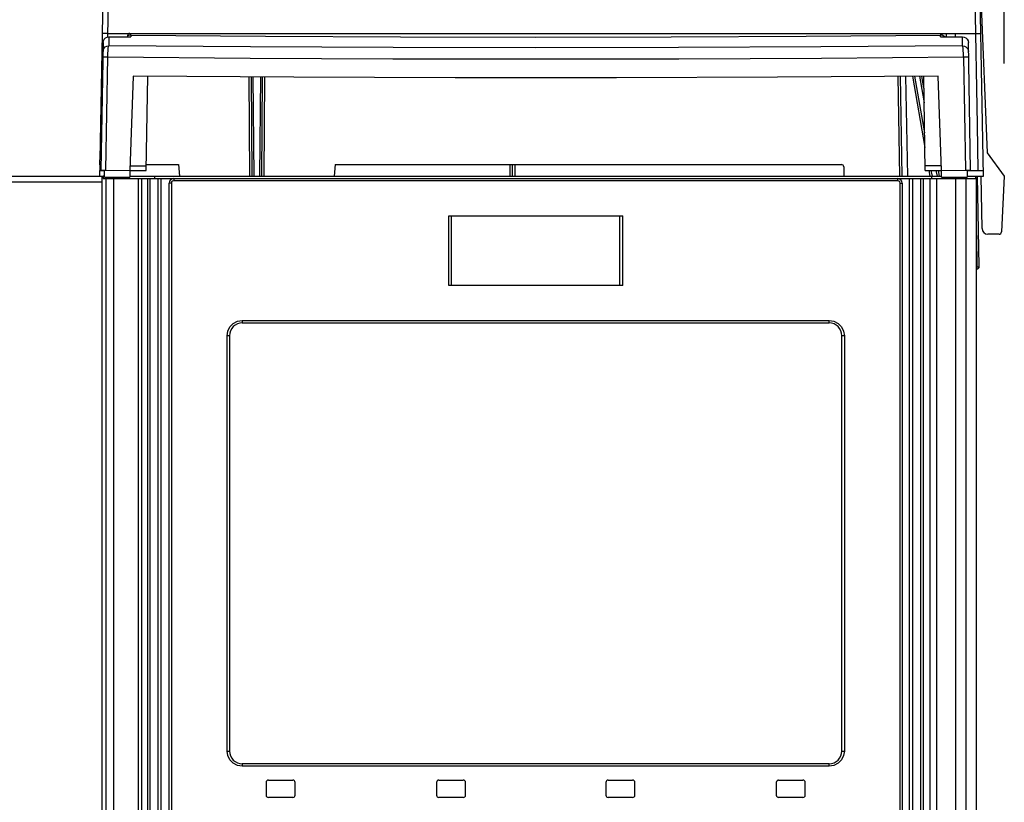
# Model space of a CAD drawing. Extents: x 0 to 420, y 0 to 297.
# Tile 11 of 51: x 68 to 85, y 192 to 206. Entities that reach past the tile are written whole.
import ezdxf

# ---------------------------------------------------------------- set-up
doc = ezdxf.new("R2010")
doc.units = 0
doc.header["$LTSCALE"] = 23.1
doc.layers.get('0').update_dxf_attribs({"linetype": 'CONTINUOUS'})
doc.layers.add('ROUNDS', color=7, linetype='CONTINUOUS')
doc.styles.get("Standard").update_dxf_attribs({"font": 'txt', "width": 0.8})
doc.dimstyles.get("Standard").update_dxf_attribs({"dimtxt": 2.5, "dimasz": 2.5, "dimexe": 1.25, "dimexo": 0.625, "dimtad": 1, "dimcen": 2.5, "dimazin": 3, "dimtfac": 1, "dimtmove": 0, "dimatfit": 3})

# ---------------------------------------------------------------- blocks, each defined once
blk = doc.blocks.new('_FILLED')
at = {"color": 0, "linetype": 'BYBLOCK'}
blk.add_solid([(0, 0), (-1, 0.1429), (-1, -0.1429)], dxfattribs=at)
blk = doc.blocks.new('*D13')
at = {"color": 2, "linetype": 'CONTINUOUS'}
for p, q in [((51.268, 203.877), (51.268, 216.905)), ((85.232, 204.753), (85.232, 216.905)), ((51.268, 215.905), (68.25, 215.905)), ((85.232, 215.905), (68.25, 215.905))]:
    blk.add_line(p, q, dxfattribs=at)
at = {"color": 2, "linetype": 'CONTINUOUS', "xscale": 3.5, "yscale": 3.5, "zscale": 3.5, "rotation": 180}
blk.add_blockref('_FILLED', (51.268, 215.905), dxfattribs=at)
at = {"color": 2, "linetype": 'CONTINUOUS', "xscale": 3.5, "yscale": 3.5, "zscale": 3.5}
blk.add_blockref('_FILLED', (85.232, 215.905), dxfattribs=at)
at = {"color": 5, "linetype": 'CONTINUOUS', "width": 0.8}
blk.add_text('170', height=3.5, dxfattribs=at).set_placement((64.05, 216.78))

msp = doc.modelspace()

# ---------------------------------------------------------------- linework, layer by layer
at = {"color": 7, "linetype": 'CONTINUOUS'}
for p, q in [((84.872, 202.812), (84.752, 209.714)), ((84.692, 207.783), (84.763, 203.699)), ((69.796, 206.937), (69.766, 205.209)), ((69.696, 206.607), (69.635, 203.094)), ((84.812, 206.264), (84.934, 203.212)), ((69.767, 205.272), (84.736, 205.272)), ((69.787, 205.212), (70.169, 205.212)), ((70.11, 205.233), (70.11, 205.212)), ((84.131, 205.212), (84.513, 205.212)), ((84.229, 205.272), (84.23, 205.212)), ((84.39, 205.212), (84.389, 205.272)), ((69.688, 205.115), (69.65, 202.917)), ((84.65, 202.917), (84.612, 205.115)), ((69.737, 202.914), (69.771, 204.867)), ((84.529, 204.867), (84.563, 202.914)), ((70.207, 204.538), (70.15, 202.912)), ((70.43, 202.912), (70.458, 204.537)), ((72.24, 204.524), (72.254, 202.812)), ((72.294, 202.812), (72.279, 204.524)), ((72.426, 202.812), (72.44, 204.523)), ((83.436, 204.534), (83.466, 202.812)), ((83.646, 204.535), (83.863, 203.305)), ((83.768, 204.536), (83.85, 204.074)), ((83.87, 202.912), (83.842, 204.537)), ((84.15, 202.912), (84.093, 204.538)), ((84.763, 203.699), (84.776, 202.912)), ((84.934, 203.212), (85.232, 202.812)), ((70.153, 202.99), (70.431, 202.99)), ((70.432, 203.012), (70.99, 203.012)), ((70.99, 203.012), (71.008, 202.812)), ((73.69, 203.012), (73.673, 202.812)), ((73.69, 203.012), (82.423, 203.012)), ((82.463, 202.973), (82.466, 202.812)), ((84.147, 202.99), (83.869, 202.99)), ((51.628, 202.812), (69.692, 202.812)), ((69.63, 202.812), (69.632, 202.912)), ((69.635, 202.912), (69.71, 202.912)), ((69.692, 202.812), (69.692, 202.772)), ((69.703, 202.914), (69.737, 202.914)), ((69.71, 202.796), (69.71, 202.914)), ((69.71, 202.796), (70.15, 202.794)), ((69.737, 202.914), (70.15, 202.912)), ((69.974, 202.795), (69.974, 202.772)), ((70.15, 202.912), (70.15, 202.794)), ((70.15, 202.912), (70.43, 202.912)), ((70.15, 202.812), (84.15, 202.812)), ((70.35, 202.772), (70.452, 202.772)), ((70.574, 202.812), (70.574, 202.772)), ((70.692, 202.772), (83.59, 202.772)), ((83.83, 202.772), (83.95, 202.772)), ((83.87, 202.912), (84.15, 202.912)), ((83.932, 202.912), (83.95, 202.812)), ((83.974, 202.812), (83.974, 202.772)), ((84.054, 202.912), (84.072, 202.812)), ((84.15, 202.912), (84.563, 202.914)), ((84.15, 202.794), (84.15, 202.912)), ((84.15, 202.794), (84.59, 202.796)), ((84.563, 202.914), (84.597, 202.914)), ((84.59, 202.914), (84.59, 202.796)), ((84.59, 202.912), (84.87, 202.912)), ((84.59, 202.812), (84.872, 202.812)), ((84.735, 202.812), (84.735, 202.772)), ((84.799, 201.253), (84.772, 202.812)), ((84.848, 201.91), (84.832, 202.812)), ((85.232, 202.812), (85.182, 201.85)), ((70.83, 177.232), (70.83, 202.692)), ((83.47, 202.692), (83.47, 177.232)), ((75.65, 200.928), (75.65, 202.128)), ((75.65, 202.128), (78.65, 202.128)), ((78.65, 200.928), (78.65, 202.128)), ((85.142, 201.812), (84.948, 201.812)), ((84.759, 201.212), (84.75, 201.212)), ((78.65, 200.928), (75.65, 200.928)), ((72.09, 200.282), (82.21, 200.282)), ((71.87, 200.062), (71.87, 192.902)), ((82.43, 192.902), (82.43, 200.062)), ((82.21, 192.682), (72.09, 192.682)), ((72.5, 192.362), (72.5, 192.142)), ((72.54, 192.402), (72.96, 192.402)), ((73, 192.142), (73, 192.362)), ((75.44, 192.362), (75.44, 192.142)), ((75.48, 192.402), (75.9, 192.402)), ((75.94, 192.142), (75.94, 192.362)), ((78.36, 192.362), (78.36, 192.142)), ((78.4, 192.402), (78.82, 192.402)), ((78.86, 192.142), (78.86, 192.362)), ((81.3, 192.362), (81.3, 192.142)), ((81.34, 192.402), (81.76, 192.402)), ((81.8, 192.142), (81.8, 192.362)), ((72.96, 192.102), (72.54, 192.102)), ((75.9, 192.102), (75.48, 192.102)), ((78.82, 192.102), (78.4, 192.102)), ((81.76, 192.102), (81.34, 192.102))]:
    msp.add_line(p, q, dxfattribs=at)
at = {"color": 9, "linetype": 'CONTINUOUS'}
for p, q in [((69.787, 205.212), (69.787, 205.06)), ((70.128, 205.236), (70.11, 205.226)), ((70.169, 205.245), (70.169, 205.212)), ((84.131, 205.212), (84.131, 205.245)), ((84.513, 205.06), (84.513, 205.212)), ((72.2, 204.524), (72.214, 202.812)), ((72.401, 204.523), (72.386, 202.812)), ((72.466, 202.812), (72.48, 204.522)), ((83.396, 204.533), (83.426, 202.812)), ((83.566, 202.812), (83.536, 204.534)), ((83.859, 203.56), (83.687, 204.535)), ((83.845, 204.329), (83.809, 204.536)), ((83.991, 202.812), (83.973, 202.912)), ((84.113, 202.812), (84.095, 202.912)), ((70.866, 202.692), (70.83, 202.692)), ((70.866, 202.692), (70.866, 177.232)), ((83.394, 202.732), (70.906, 202.732)), ((83.434, 177.232), (83.434, 202.692)), ((83.434, 202.692), (83.47, 202.692)), ((75.697, 200.928), (75.697, 202.128)), ((78.602, 200.928), (78.602, 202.128)), ((84.75, 201.789), (84.759, 201.25)), ((84.75, 201.25), (84.759, 201.25)), ((84.759, 201.212), (84.759, 201.25)), ((72.086, 200.322), (82.214, 200.322)), ((71.826, 192.902), (71.826, 200.062)), ((71.87, 200.062), (71.826, 200.062)), ((82.474, 200.062), (82.43, 200.062)), ((82.474, 200.062), (82.474, 192.902)), ((71.826, 192.902), (71.87, 192.902)), ((82.43, 192.902), (82.474, 192.902)), ((82.214, 192.642), (72.086, 192.642))]:
    msp.add_line(p, q, dxfattribs=at)
at = {"color": 7, "linetype": 'CONTINUOUS'}
for points in [[(69.766, 205.272), (69.72, 205.271), (69.686, 205.269), (69.673, 205.264)], [(69.688, 205.115), (69.694, 205.145), (69.708, 205.172), (69.732, 205.194), (69.758, 205.207), (69.788, 205.212)], [(84.512, 205.212), (84.542, 205.207), (84.569, 205.194), (84.593, 205.171), (84.606, 205.145), (84.612, 205.115)], [(84.735, 205.272), (84.782, 205.271), (84.817, 205.269), (84.829, 205.264)], [(84.513, 205.06), (82.068, 205.041), (79.611, 205.03), (77.15, 205.026), (74.689, 205.03), (72.232, 205.041), (69.787, 205.06)], [(69.771, 204.867), (72.223, 204.849), (74.684, 204.837), (77.15, 204.833), (79.616, 204.837), (82.077, 204.849), (84.529, 204.867)], [(84.093, 204.538), (81.323, 204.519), (78.542, 204.509), (75.758, 204.509), (72.977, 204.519), (70.207, 204.538)], [(69.638, 202.912), (69.636, 202.971), (69.635, 203.032), (69.635, 203.094)], [(69.65, 202.917), (69.657, 202.916), (69.675, 202.915), (69.703, 202.914)], [(84.597, 202.914), (84.625, 202.915), (84.643, 202.916), (84.65, 202.917)]]:
    msp.add_lwpolyline(points, dxfattribs=at)
at = {"color": 9, "linetype": 'CONTINUOUS'}
for points in [[(70.169, 205.245), (70.148, 205.243), (70.128, 205.236)], [(70.169, 205.245), (70.165, 205.259), (70.164, 205.272)], [(70.169, 205.245), (72.488, 205.226), (74.816, 205.215), (77.15, 205.211), (79.484, 205.215), (81.812, 205.226), (84.131, 205.245)], [(84.136, 205.272), (84.134, 205.254), (84.131, 205.245)], [(84.204, 205.212), (84.19, 205.225), (84.163, 205.24), (84.131, 205.245)], [(69.686, 204.962), (69.691, 204.992), (69.705, 205.019), (69.726, 205.041), (69.754, 205.055), (69.786, 205.06)], [(69.771, 204.868), (69.772, 204.925), (69.775, 204.977), (69.778, 205.019), (69.782, 205.047), (69.786, 205.06)], [(84.529, 204.867), (84.528, 204.925), (84.525, 204.977), (84.522, 205.019), (84.518, 205.048), (84.514, 205.06)], [(84.514, 205.06), (84.545, 205.055), (84.571, 205.042), (84.594, 205.021), (84.609, 204.994), (84.614, 204.962)], [(69.684, 204.866), (69.69, 204.867), (69.708, 204.867), (69.736, 204.868), (69.771, 204.867)], [(84.529, 204.867), (84.563, 204.868), (84.59, 204.867), (84.609, 204.867), (84.616, 204.866)], [(70.91, 202.772), (70.908, 202.766), (70.906, 202.752), (70.906, 202.732)], [(83.394, 202.732), (83.394, 202.752), (83.392, 202.767), (83.39, 202.772)], [(70.906, 202.732), (70.886, 202.727), (70.871, 202.712), (70.866, 202.692)], [(83.434, 202.692), (83.429, 202.712), (83.415, 202.727), (83.394, 202.732)], [(84.759, 201.25), (84.769, 201.25), (84.78, 201.251), (84.789, 201.251), (84.796, 201.252), (84.799, 201.253)], [(71.826, 200.062), (71.839, 200.142), (71.876, 200.215), (71.934, 200.273), (72.007, 200.31), (72.086, 200.322)], [(72.086, 200.322), (72.087, 200.302), (72.088, 200.287), (72.09, 200.282)], [(82.21, 200.282), (82.212, 200.288), (82.213, 200.302), (82.214, 200.322)], [(82.214, 200.322), (82.293, 200.31), (82.366, 200.272), (82.424, 200.214), (82.461, 200.141), (82.474, 200.062)], [(72.086, 192.642), (72.007, 192.655), (71.934, 192.692), (71.876, 192.75), (71.839, 192.823), (71.826, 192.902)], [(82.474, 192.902), (82.461, 192.822), (82.424, 192.75), (82.366, 192.692), (82.293, 192.655), (82.214, 192.642)], [(72.09, 192.682), (72.088, 192.676), (72.087, 192.662), (72.086, 192.642)], [(82.214, 192.642), (82.213, 192.663), (82.212, 192.677), (82.21, 192.682)]]:
    msp.add_lwpolyline(points, dxfattribs=at)
at = {"color": 7, "linetype": 'CONTINUOUS'}
for centre, radius, start, end in [((70.15, 205.232), 0.04, 90, 179), ((82.423, 202.972), 0.04, 1, 90), ((70.91, 202.692), 0.08, 90, 180), ((83.39, 202.692), 0.08, 0, 90), ((84.7, 202.762), 0.05, 11.2121, 44.9939), ((84.948, 201.912), 0.1, 181, 270), ((85.142, 201.852), 0.04, 270, 357), ((84.759, 201.252), 0.04, 270, 1), ((72.09, 200.062), 0.22, 90, 180), ((82.21, 200.062), 0.22, 0, 90), ((72.09, 192.902), 0.22, 180, 270), ((82.21, 192.902), 0.22, 270, 360), ((72.54, 192.362), 0.04, 90, 180), ((72.96, 192.362), 0.04, 0, 90), ((75.48, 192.362), 0.04, 90, 180), ((75.9, 192.362), 0.04, 0, 90), ((78.4, 192.362), 0.04, 90, 180), ((78.82, 192.362), 0.04, 0, 90), ((81.34, 192.362), 0.04, 90, 180), ((81.76, 192.362), 0.04, 0, 90), ((72.54, 192.142), 0.04, 180, 270), ((72.96, 192.142), 0.04, 270, 360), ((75.48, 192.142), 0.04, 180, 270), ((75.9, 192.142), 0.04, 270, 360), ((78.4, 192.142), 0.04, 180, 270), ((78.82, 192.142), 0.04, 270, 360), ((81.34, 192.142), 0.04, 180, 270), ((81.76, 192.142), 0.04, 270, 360)]:
    msp.add_arc(centre, radius, start, end, dxfattribs=at)
at = {"layer": 'ROUNDS', "color": 9, "linetype": 'CONTINUOUS'}
for p, q in [((76.701, 203.012), (76.701, 202.812)), ((76.742, 203.012), (76.742, 202.812)), ((76.788, 203.012), (76.788, 202.812)), ((69.738, 202.772), (69.738, 135.88)), ((69.868, 202.772), (69.868, 135.88)), ((70.294, 202.772), (70.294, 136.762)), ((70.496, 202.772), (70.496, 176.662)), ((70.636, 176.902), (70.636, 202.772)), ((83.646, 202.772), (83.646, 176.902)), ((83.786, 202.772), (83.786, 176.662)), ((84.062, 202.772), (84.062, 136.762)), ((84.393, 202.772), (84.393, 135.88)), ((84.567, 202.772), (84.567, 135.843)), ((66.849, 202.712), (69.674, 202.712))]:
    msp.add_line(p, q, dxfattribs=at)
at = {"layer": 'ROUNDS', "color": 7, "linetype": 'CONTINUOUS'}
for p, q in [((69.63, 202.812), (69.674, 202.812)), ((69.674, 132.812), (69.674, 202.812)), ((69.71, 202.812), (69.692, 202.812)), ((69.692, 202.772), (70.35, 202.772)), ((70.35, 202.772), (70.35, 136.812)), ((70.452, 202.772), (70.452, 176.662)), ((70.452, 202.772), (70.692, 202.772)), ((70.692, 176.902), (70.692, 202.772)), ((83.59, 202.772), (83.59, 176.902)), ((83.59, 202.772), (83.83, 202.772)), ((83.83, 202.772), (83.83, 176.662)), ((83.95, 202.772), (83.95, 136.812)), ((83.95, 202.772), (84.75, 202.772)), ((84.75, 132.912), (84.75, 202.772))]:
    msp.add_line(p, q, dxfattribs=at)

# ---------------------------------------------------------------- dimensions: what is measured, and where the dimension line sits
at = {"color": 2, "linetype": 'CONTINUOUS'}
dim = msp.add_linear_dim(base=(51.268, 215.905), p1=(85.232, 204.753), p2=(51.268, 203.877), angle=180, dimstyle='Standard', dxfattribs=at)
dim.commit()
dim.dimension.update_dxf_attribs({"geometry": '*D13', "text_midpoint": (68.25, 218.53), "dimtype": 128})

doc.saveas('drawing.dxf')
